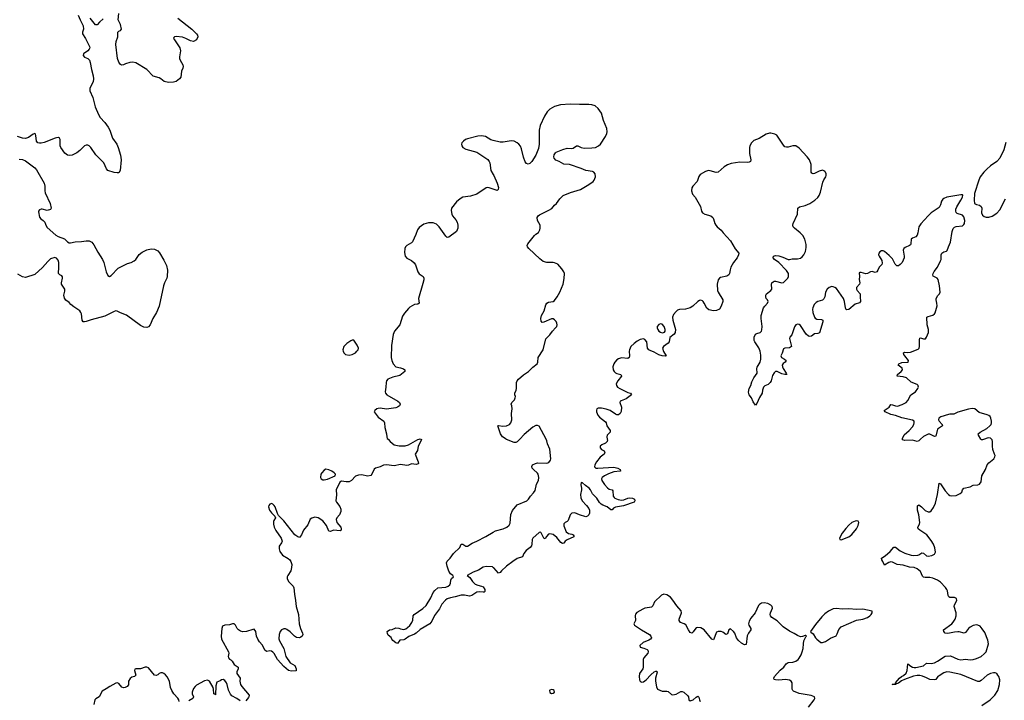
# Model space of a CAD drawing. Header units: inches. Extents: x 1694897 to 1849880, y 907231 to 1017944.
# Tile 109 of 171: x 1753916 to 1766568, y 966646 to 975390. Entities that reach past the tile are written whole.
import ezdxf

# ---------------------------------------------------------------- set-up
doc = ezdxf.new("R2010")
doc.units = ezdxf.units.IN
doc.header["$MEASUREMENT"] = 0
for name, color, linetype in [('B7956', 7, 'Continuous'), ('B7957', 7, 'Continuous'), ('B7966', 7, 'Continuous'), ('B7967', 7, 'Continuous')]:
    doc.layers.add(name, color=color, linetype=linetype)

msp = doc.modelspace()

# ---------------------------------------------------------------- linework, layer by layer
at = {"layer": 'B7956', "color": 6, "elevation": 600}
for points in [[(1759070, 970000), (1759077, 969997), (1759080, 969990), (1759037, 969910), (1759026, 969854), (1758999, 969810), (1759035, 969710), (1759039, 969690), (1759035, 969685), (1759010, 969674), (1758950, 969683), (1758914, 969666), (1758890, 969661), (1758810, 969674), (1758730, 969660), (1758630, 969671), (1758590, 969667), (1758550, 969645), (1758490, 969627), (1758470, 969615), (1758442, 969550), (1758427, 969533), (1758390, 969526), (1758310, 969543), (1758270, 969539), (1758230, 969526), (1758181, 969470), (1758150, 969453), (1758112, 969452), (1758050, 969460), (1758030, 969450), (1757984, 969350), (1757986, 969286), (1757979, 969210), (1757988, 969190), (1758030, 969136), (1758042, 969102), (1758043, 969070), (1758036, 969050), (1758025, 969030), (1757990, 968990), (1757983, 968970), (1757993, 968930), (1758041, 968870), (1758047, 968850), (1758047, 968833), (1758036, 968824), (1757950, 968831), (1757910, 968815), (1757890, 968820), (1757858, 968890), (1757813, 968953), (1757750, 968991), (1757710, 968997), (1757670, 968985), (1757648, 968972), (1757619, 968901), (1757562, 968830), (1757539, 968770), (1757510, 968738), (1757490, 968744), (1757450, 968773), (1757310, 968952), (1757242, 969022), (1757227, 969047), (1757197, 969130), (1757184, 969150), (1757170, 969164), (1757150, 969172), (1757130, 969166), (1757118, 969150), (1757115, 969130), (1757127, 969090), (1757150, 969055), (1757196, 969010), (1757203, 968990), (1757183, 968957), (1757179, 968941), (1757178, 968910), (1757186, 968870), (1757207, 968827), (1757275, 968730), (1757288, 968692), (1757282, 968670), (1757252, 968628), (1757249, 968590), (1757258, 968558), (1757291, 968510), (1757367, 968467), (1757388, 968450), (1757401, 968430), (1757412, 968390), (1757410, 968350), (1757400, 968310), (1757361, 968250), (1757354, 968230), (1757354, 968210), (1757372, 968170), (1757430, 968110), (1757439, 968090), (1757446, 968010), (1757461, 967930), (1757469, 967849), (1757498, 967750), (1757508, 967630), (1757523, 967570), (1757551, 967510), (1757554, 967490), (1757547, 967470), (1757530, 967456), (1757510, 967449), (1757474, 967454), (1757449, 967469), (1757390, 967525), (1757350, 967555), (1757330, 967562), (1757310, 967562), (1757279, 967550), (1757261, 967530), (1757250, 967489), (1757246, 967434), (1757253, 967410), (1757310, 967310), (1757334, 967210), (1757390, 967128), (1757451, 967091), (1757469, 967050), (1757470, 967023), (1757410, 967021), (1757370, 967029), (1757310, 967079), (1757228, 967168), (1757186, 967246), (1757170, 967265), (1757150, 967277), (1757130, 967280), (1757090, 967274), (1757070, 967284), (1757030, 967359), (1756997, 967397), (1756975, 967430), (1756961, 967470), (1756950, 967530), (1756930, 967559), (1756910, 967556), (1756832, 967528), (1756785, 967525), (1756754, 967534), (1756729, 967549), (1756711, 967570), (1756690, 967609), (1756670, 967630), (1756650, 967630), (1756610, 967615), (1756550, 967610), (1756524, 967596), (1756512, 967570), (1756503, 967470), (1756507, 967430), (1756599, 967270), (1756602, 967250), (1756595, 967210), (1756597, 967190), (1756610, 967175), (1756630, 967166), (1756648, 967148), (1756670, 967104), (1756723, 967070), (1756725, 967050), (1756708, 967012), (1756708, 966990), (1756747, 966930), (1756745, 966890), (1756754, 966850), (1756770, 966822), (1756864, 966710), (1756862, 966690), (1756857, 966683), (1756821, 966639)], [(1758649, 970000), (1758676, 969970), (1758728, 969930), (1758790, 969913), (1758870, 969916), (1758914, 969930), (1759030, 969995), (1759050, 970000)], [(1760000, 968353), (1759990, 968359), (1759910, 968365), (1759870, 968354), (1759810, 968316), (1759741, 968290), (1759664, 968250), (1759702, 968222), (1759736, 968170), (1759770, 968138), (1759803, 968123), (1759850, 968113), (1759870, 968104), (1759893, 968070), (1759895, 968045), (1759884, 968036), (1759870, 968035), (1759830, 968040), (1759790, 968034), (1759727, 967993), (1759697, 967983), (1759630, 967997), (1759590, 967996), (1759510, 967974), (1759450, 967963), (1759410, 967949), (1759387, 967933), (1759341, 967879), (1759310, 967822), (1759245, 967735), (1759210, 967661), (1759186, 967630), (1759063, 967557), (1759011, 967510), (1758990, 967497), (1758916, 967464), (1758870, 967430), (1758850, 967423), (1758802, 967418), (1758770, 967377), (1758750, 967382), (1758710, 967414), (1758697, 967430), (1758691, 967451), (1758650, 967482), (1758642, 967502), (1758637, 967530), (1758670, 967550), (1758704, 967556), (1758750, 967577), (1758786, 967574), (1758810, 967562), (1758850, 967555), (1758877, 967563), (1758901, 967579), (1758930, 967606), (1758956, 967644), (1758966, 967674), (1758973, 967730), (1758984, 967750), (1759096, 967824), (1759138, 967862), (1759200, 967960), (1759230, 968030), (1759250, 968056), (1759290, 968090), (1759390, 968098), (1759420, 968110), (1759443, 968130), (1759453, 968150), (1759457, 968190), (1759465, 968210), (1759490, 968230), (1759483, 968250), (1759450, 968271), (1759430, 968303), (1759407, 968367), (1759400, 968410), (1759408, 968432), (1759449, 968470), (1759492, 968530), (1759570, 968610), (1759588, 968652), (1759610, 968651), (1759650, 968627), (1759670, 968625), (1759730, 968665), (1759790, 968690), (1759904, 968750), (1760000, 968807)], [(1755967, 966630), (1755962, 966650), (1755950, 966672), (1755895, 966730), (1755870, 966770), (1755855, 966810), (1755841, 966890), (1755810, 966947), (1755790, 966974), (1755770, 966990), (1755750, 966999), (1755730, 967000), (1755710, 966992), (1755690, 966974), (1755670, 966963), (1755650, 966967), (1755570, 967063), (1755550, 967071), (1755530, 967070), (1755470, 967049), (1755410, 967051), (1755395, 967045), (1755390, 967030), (1755408, 966970), (1755390, 966951), (1755358, 966942), (1755335, 966925), (1755313, 966890), (1755314, 966846), (1755296, 966824), (1755270, 966809), (1755250, 966805), (1755230, 966814), (1755190, 966860), (1755170, 966868), (1755150, 966864), (1755075, 966825), (1755029, 966791), (1754975, 966765), (1754936, 966690), (1754895, 966665), (1754883, 966650), (1754870, 966590)], [(1756750, 966638), (1756706, 966670), (1756642, 966702), (1756625, 966725), (1756597, 966777), (1756584, 966850), (1756575, 966870), (1756550, 966901), (1756530, 966914), (1756511, 966909), (1756490, 966894), (1756450, 966878), (1756436, 966830), (1756430, 966715), (1756424, 966724), (1756410, 966729), (1756407, 966790), (1756403, 966810), (1756355, 966890), (1756330, 966903), (1756290, 966897), (1756190, 966842), (1756170, 966825), (1756150, 966798), (1756132, 966750), (1756132, 966730), (1756149, 966690), (1756144, 966676), (1756142, 966670), (1756090, 966638)]]:
    msp.add_lwpolyline(points, dxfattribs=at)
msp.add_lwpolyline([(1757850, 969615), (1757830, 969604), (1757798, 969570), (1757786, 969550), (1757782, 969510), (1757791, 969490), (1757810, 969480), (1757830, 969477), (1757870, 969485), (1757968, 969530), (1757974, 969550), (1757959, 969570), (1757929, 969590), (1757890, 969608)], close=True, dxfattribs=at)
at = {"layer": 'B7957', "color": 6, "elevation": 600}
for points in [[(1754667, 975450), (1754691, 975390), (1754733, 975310), (1754737, 975270), (1754723, 975230), (1754723, 975210), (1754763, 975150), (1754813, 975047), (1754816, 975030), (1754810, 975010), (1754792, 974988), (1754736, 974950), (1754733, 974930), (1754750, 974910), (1754790, 974890), (1754811, 974870), (1754822, 974842), (1754839, 974750), (1754860, 974670), (1754864, 974630), (1754860, 974590), (1754817, 974510), (1754818, 974478), (1754857, 974390), (1754885, 974270), (1754928, 974170), (1754952, 974132), (1755010, 974070), (1755052, 974010), (1755074, 973970), (1755109, 973869), (1755164, 973790), (1755183, 973750), (1755213, 973650), (1755220, 973590), (1755208, 973452), (1755190, 973424), (1755170, 973422), (1755130, 973428), (1755050, 973454), (1755032, 973472), (1754997, 973550), (1754895, 973655), (1754830, 973750), (1754810, 973769), (1754790, 973777), (1754770, 973776), (1754750, 973769), (1754730, 973754), (1754690, 973710), (1754650, 973680), (1754590, 973650), (1754550, 973644), (1754530, 973649), (1754494, 973674), (1754446, 973750), (1754436, 973770), (1754434, 973790), (1754436, 973850), (1754429, 973869), (1754415, 973875), (1754390, 973874), (1754370, 973867), (1754230, 973813), (1754190, 973804), (1754170, 973804), (1754148, 973808), (1754130, 973828), (1754124, 973904), (1754119, 973919), (1754110, 973928), (1754090, 973921), (1754030, 973878), (1753990, 973863), (1753950, 973869), (1753888, 973888)], [(1754990, 975401), (1754940, 975360), (1754910, 975325), (1754890, 975325), (1754823, 975410)], [(1755949, 975409), (1756128, 975270), (1756188, 975210), (1756202, 975190), (1756207, 975170), (1756186, 975130), (1756150, 975108), (1756110, 975118), (1756050, 975150), (1756010, 975165), (1755927, 975173), (1755904, 975170), (1755897, 975163), (1755894, 975150), (1755905, 975130), (1755975, 975030), (1755981, 974990), (1755968, 974912), (1755969, 974890), (1755976, 974870), (1756014, 974810), (1756018, 974790), (1756014, 974766), (1755997, 974730), (1755987, 974650), (1755971, 974629), (1755926, 974594), (1755894, 974586), (1755830, 974583), (1755774, 974594), (1755730, 974630), (1755710, 974642), (1755630, 974666), (1755548, 974750), (1755410, 974836), (1755370, 974844), (1755330, 974839), (1755276, 974824), (1755250, 974809), (1755230, 974805), (1755210, 974816), (1755190, 974845), (1755173, 974890), (1755151, 975070), (1755156, 975110), (1755176, 975170), (1755175, 975230), (1755190, 975244), (1755211, 975250), (1755226, 975270), (1755213, 975330), (1755188, 975370), (1755181, 975390), (1755188, 975470)], [(1760000, 973840), (1759970, 973848), (1759901, 973890), (1759850, 973897), (1759805, 973895), (1759670, 973860), (1759644, 973850), (1759617, 973830), (1759596, 973810), (1759593, 973790), (1759596, 973770), (1759609, 973750), (1759648, 973728), (1759790, 973688), (1759930, 973592), (1759948, 973570), (1759956, 973550), (1759971, 973451), (1760000, 973403)], [(1753910, 973597), (1753950, 973594), (1753990, 973577), (1754110, 973488), (1754130, 973463), (1754231, 973290), (1754239, 973250), (1754238, 973190), (1754244, 973164), (1754306, 973030), (1754322, 972970), (1754310, 972950), (1754270, 972939), (1754206, 972954), (1754190, 972955), (1754170, 972948), (1754158, 972930), (1754158, 972922), (1754171, 972851), (1754186, 972830), (1754218, 972810), (1754238, 972790), (1754253, 972750), (1754270, 972722), (1754382, 972622), (1754410, 972604), (1754490, 972574), (1754530, 972535), (1754550, 972523), (1754570, 972522), (1754630, 972534), (1754710, 972540), (1754771, 972551), (1754810, 972548), (1754843, 972530), (1754870, 972499), (1754922, 972402), (1754979, 972310), (1754996, 972270), (1755025, 972150), (1755050, 972103), (1755070, 972091), (1755090, 972104), (1755183, 972197), (1755301, 972259), (1755350, 972272), (1755387, 972290), (1755407, 972310), (1755450, 972372), (1755490, 972402), (1755550, 972433), (1755606, 972446), (1755650, 972442), (1755690, 972419), (1755714, 972394), (1755770, 972302), (1755804, 972230), (1755814, 972170), (1755811, 972090), (1755806, 972070), (1755776, 972010), (1755762, 971970), (1755709, 971711), (1755672, 971628), (1755626, 971550), (1755594, 971470), (1755570, 971444), (1755550, 971434), (1755510, 971439), (1755470, 971462), (1755290, 971592), (1755210, 971623), (1755170, 971644), (1755150, 971648), (1755130, 971642), (1755010, 971580), (1754835, 971535), (1754770, 971513), (1754750, 971508), (1754730, 971510), (1754717, 971530), (1754709, 971610), (1754703, 971630), (1754690, 971650), (1754610, 971701), (1754573, 971730), (1754550, 971756), (1754510, 971788), (1754492, 971812), (1754485, 971850), (1754498, 971902), (1754496, 971930), (1754453, 971993), (1754452, 972010), (1754467, 972070), (1754466, 972086), (1754458, 972098), (1754433, 972113), (1754416, 972130), (1754420, 972210), (1754417, 972270), (1754410, 972302), (1754390, 972326), (1754367, 972333), (1754310, 972316), (1754276, 972284), (1754210, 972205), (1754110, 972116), (1753990, 972076), (1753950, 972088), (1753890, 972120)], [(1760000, 973213), (1759950, 973230), (1759930, 973233), (1759910, 973230), (1759790, 973148), (1759710, 973122), (1759609, 973111), (1759576, 973090), (1759530, 973051), (1759465, 972970), (1759459, 972939), (1759468, 972890), (1759478, 972870), (1759520, 972820), (1759536, 972790), (1759545, 972750), (1759545, 972710), (1759530, 972670), (1759430, 972596), (1759410, 972592), (1759390, 972607), (1759307, 972730), (1759270, 972763), (1759230, 972781), (1759170, 972782), (1759110, 972761), (1759077, 972743), (1759050, 972720), (1759029, 972690), (1759007, 972630), (1758963, 972537), (1758950, 972523), (1758890, 972490), (1758874, 972470), (1758865, 972450), (1758859, 972399), (1758871, 972350), (1758890, 972325), (1758950, 972296), (1758986, 972266), (1759000, 972240), (1759030, 972150), (1759050, 972127), (1759099, 972090), (1759108, 972070), (1759108, 972048), (1759098, 972002), (1759041, 971810), (1759050, 971750), (1759030, 971737), (1758990, 971730), (1758930, 971696), (1758910, 971680), (1758859, 971621), (1758837, 971583), (1758800, 971470), (1758731, 971390), (1758713, 971347), (1758695, 971205), (1758690, 971050), (1758697, 971010), (1758715, 970970), (1758748, 970930), (1758810, 970919), (1758846, 970906), (1758867, 970890), (1758865, 970870), (1758802, 970818), (1758710, 970798), (1758647, 970770), (1758630, 970750), (1758623, 970730), (1758622, 970670), (1758612, 970610), (1758617, 970590), (1758634, 970570), (1758773, 970490), (1758797, 970470), (1758806, 970450), (1758797, 970430), (1758770, 970410), (1758750, 970404), (1758630, 970388), (1758550, 970399), (1758524, 970396), (1758505, 970390), (1758478, 970370), (1758471, 970350), (1758522, 970282), (1758594, 970230), (1758602, 970210), (1758606, 970150), (1758630, 970070), (1758633, 970030), (1758640, 970010), (1758649, 970000)], [(1759050, 970000), (1759063, 970003), (1759070, 970000)]]:
    msp.add_lwpolyline(points, dxfattribs=at)
msp.add_lwpolyline([(1758210, 971273), (1758190, 971273), (1758170, 971266), (1758119, 971230), (1758079, 971190), (1758067, 971150), (1758071, 971131), (1758081, 971110), (1758102, 971090), (1758150, 971079), (1758190, 971088), (1758229, 971110), (1758249, 971130), (1758264, 971150), (1758269, 971170), (1758254, 971210)], close=True, dxfattribs=at)
at = {"layer": 'B7966', "color": 6}
for points, elevation in [([(1761467, 970000), (1761468, 969990), (1761466, 969970), (1761444, 969950), (1761395, 969930), (1761377, 969910), (1761377, 969890), (1761392, 969870), (1761426, 969850), (1761433, 969827), (1761425, 969810), (1761375, 969770), (1761329, 969710), (1761305, 969670), (1761304, 969644), (1761320, 969630), (1761347, 969627), (1761550, 969641), (1761603, 969630), (1761632, 969612), (1761636, 969590), (1761632, 969588), (1761550, 969582), (1761483, 969557), (1761429, 969531), (1761400, 969510), (1761391, 969490), (1761395, 969470), (1761430, 969417), (1761470, 969374), (1761490, 969360), (1761529, 969349), (1761538, 969338), (1761540, 969270), (1761553, 969250), (1761563, 969243), (1761605, 969225), (1761650, 969218), (1761678, 969222), (1761730, 969244), (1761750, 969247), (1761790, 969242), (1761815, 969230), (1761822, 969210), (1761813, 969190), (1761675, 969145), (1761571, 969129), (1761547, 969113), (1761530, 969094), (1761510, 969094), (1761464, 969130), (1761410, 969152), (1761387, 969167), (1761368, 969188), (1761330, 969242), (1761278, 969298), (1761250, 969350), (1761234, 969370), (1761186, 969406), (1761150, 969439), (1761130, 969442), (1761127, 969413), (1761137, 969370), (1761137, 969350), (1761122, 969290), (1761125, 969245), (1761143, 969210), (1761201, 969150), (1761230, 969110), (1761236, 969090), (1761238, 969050), (1761231, 969029), (1761214, 969010), (1761190, 969002), (1761108, 969028), (1761050, 969053), (1761010, 969049), (1760990, 969030), (1760963, 968957), (1760950, 968943), (1760924, 968930), (1760910, 968913), (1760909, 968889), (1760940, 968810), (1760968, 968790), (1761010, 968781), (1761030, 968771), (1761040, 968750), (1761035, 968745), (1760950, 968708), (1760927, 968690), (1760910, 968665), (1760890, 968659), (1760870, 968675), (1760818, 968738), (1760770, 968775), (1760730, 968785), (1760710, 968779), (1760685, 968750), (1760670, 968719), (1760650, 968730), (1760618, 968798), (1760610, 968806), (1760590, 968802), (1760510, 968730), (1760500, 968710), (1760499, 968650), (1760492, 968630), (1760474, 968610), (1760426, 968570), (1760396, 968530), (1760376, 968490), (1760310, 968469), (1760251, 968430), (1760171, 968370), (1760106, 968310), (1760090, 968286), (1760070, 968279), (1760010, 968347), (1760000, 968353)], 600), ([(1760000, 968807), (1760030, 968825), (1760130, 968850), (1760174, 968870), (1760206, 968894), (1760218, 968922), (1760229, 969031), (1760250, 969084), (1760310, 969156), (1760434, 969210), (1760452, 969228), (1760480, 969270), (1760518, 969310), (1760538, 969342), (1760557, 969423), (1760583, 969470), (1760588, 969510), (1760579, 969550), (1760570, 969564), (1760517, 969610), (1760503, 969630), (1760498, 969650), (1760505, 969670), (1760544, 969690), (1760570, 969696), (1760690, 969692), (1760717, 969703), (1760738, 969730), (1760740, 969750), (1760728, 969872), (1760700, 969940), (1760690, 969980), (1760679, 970000)], 600), ([(1760341, 970000), (1760310, 969967), (1760290, 969956), (1760270, 969956), (1760170, 969997), (1760166, 970000)], 600), ([(1766281, 966579), (1766387, 966650), (1766447, 966710), (1766487, 966770), (1766506, 966850), (1766509, 966910), (1766498, 966950), (1766487, 966970), (1766470, 966988), (1766450, 966997), (1766430, 966999), (1766390, 966990), (1766350, 966967), (1766270, 966898), (1766250, 966889), (1766230, 966889), (1766010, 966978), (1765870, 967006), (1765830, 967010), (1765790, 966998), (1765730, 966962), (1765714, 966950), (1765690, 966915), (1765673, 966907), (1765610, 966911), (1765570, 966935), (1765516, 966956), (1765484, 966964), (1765450, 966966), (1765403, 966957), (1765285, 966915), (1765246, 966894), (1765210, 966865), (1765181, 966859), (1765171, 966850), (1765128, 966850), (1765156, 966856), (1765169, 966851), (1765176, 966864), (1765172, 966870), (1765222, 966930), (1765245, 966950), (1765274, 966966), (1765305, 966995), (1765322, 967030), (1765330, 967116), (1765366, 967086), (1765390, 967072), (1765410, 967066), (1765430, 967066), (1765530, 967087), (1765570, 967121), (1765630, 967118), (1765670, 967129), (1765710, 967148), (1765810, 967212), (1765875, 967215), (1765970, 967173), (1766010, 967166), (1766070, 967173), (1766130, 967167), (1766170, 967169), (1766210, 967182), (1766269, 967210), (1766310, 967241), (1766333, 967270), (1766363, 967370), (1766358, 967418), (1766318, 967518), (1766285, 967565), (1766256, 967596), (1766230, 967611), (1766210, 967615), (1766170, 967607), (1766130, 967585), (1766110, 967570), (1766070, 967515), (1766051, 967509), (1765990, 967526), (1765970, 967527), (1765930, 967523), (1765844, 967504), (1765810, 967507), (1765789, 967530), (1765785, 967550), (1765893, 967630), (1765913, 967650), (1765936, 967690), (1765948, 967730), (1765948, 967770), (1765924, 967850), (1765928, 967872), (1765960, 967930), (1765954, 967954), (1765930, 967965), (1765870, 967965), (1765854, 967974), (1765845, 967990), (1765838, 968050), (1765831, 968071), (1765814, 968094), (1765750, 968164), (1765710, 968191), (1765650, 968216), (1765610, 968222), (1765550, 968222), (1765530, 968227), (1765519, 968239), (1765490, 968302), (1765450, 968335), (1765410, 968352), (1765350, 968356), (1765270, 968381), (1765191, 968391), (1765130, 968422), (1765110, 968425), (1765084, 968416), (1765030, 968383), (1765023, 968390), (1765009, 968429), (1764993, 968450), (1764991, 968470), (1765038, 968502), (1765103, 968557), (1765150, 968613), (1765170, 968611), (1765228, 968568), (1765290, 968535), (1765370, 968510), (1765406, 968506), (1765458, 968510), (1765470, 968513), (1765510, 968542), (1765530, 968537), (1765570, 968501), (1765590, 968499), (1765635, 968505), (1765670, 968523), (1765682, 968550), (1765675, 968605), (1765657, 968650), (1765630, 968698), (1765573, 968773), (1765483, 968830), (1765460, 968850), (1765459, 968870), (1765479, 968910), (1765483, 968930), (1765471, 969030), (1765452, 969090), (1765454, 969146), (1765470, 969156), (1765506, 969130), (1765550, 969086), (1765590, 969065), (1765610, 969068), (1765630, 969082), (1765659, 969121), (1765683, 969177), (1765709, 969291), (1765730, 969435), (1765750, 969425), (1765810, 969337), (1765850, 969291), (1765870, 969276), (1765890, 969271), (1765950, 969278), (1765999, 969301), (1766021, 969319), (1766033, 969350), (1766050, 969370), (1766129, 969390), (1766170, 969411), (1766227, 969413), (1766250, 969424), (1766269, 969451), (1766279, 969530), (1766326, 969610), (1766348, 969670), (1766370, 969696), (1766432, 969748), (1766446, 969774), (1766449, 969790), (1766444, 969810), (1766420, 969870), (1766416, 969910), (1766417, 969970), (1766410, 969994), (1766404, 970000)], 600), ([(1765491, 970000), (1765470, 969980), (1765450, 969970), (1765390, 969986), (1765290, 969983), (1765261, 969990), (1765260, 970000)], 600), ([(1766314, 970000), (1766290, 969990), (1766270, 969992), (1766265, 970000)], 600), ([(1764050, 966558), (1764125, 966650), (1764134, 966670), (1764127, 966690), (1764088, 966708), (1763930, 966735), (1763861, 966761), (1763851, 966771), (1763843, 966790), (1763842, 966870), (1763831, 966891), (1763810, 966905), (1763755, 966915), (1763670, 966906), (1763628, 966908), (1763610, 966914), (1763606, 966930), (1763617, 966950), (1763688, 967032), (1763735, 967070), (1763764, 967116), (1763790, 967132), (1763850, 967137), (1763890, 967150), (1763918, 967170), (1763930, 967186), (1763956, 967230), (1763972, 967270), (1763985, 967310), (1763987, 967370), (1763994, 967410), (1764018, 967462), (1764026, 967470), (1764019, 967479), (1764010, 967480), (1763974, 967466), (1763950, 967463), (1763910, 967477), (1763866, 967506), (1763810, 967533), (1763728, 967588), (1763650, 967665), (1763581, 967710), (1763564, 967730), (1763560, 967750), (1763564, 967770), (1763588, 967830), (1763585, 967850), (1763568, 967870), (1763530, 967891), (1763481, 967899), (1763448, 967892), (1763423, 967877), (1763410, 967864), (1763367, 967770), (1763310, 967703), (1763290, 967664), (1763283, 967630), (1763285, 967610), (1763310, 967570), (1763309, 967550), (1763281, 967510), (1763264, 967476), (1763250, 967362), (1763230, 967359), (1763190, 967379), (1763153, 967413), (1763128, 967450), (1763104, 967510), (1763090, 967530), (1763050, 967564), (1763030, 967549), (1763010, 967499), (1762990, 967489), (1762950, 967521), (1762930, 967530), (1762890, 967530), (1762870, 967520), (1762830, 967424), (1762810, 967430), (1762710, 967550), (1762670, 967577), (1762630, 967583), (1762610, 967577), (1762590, 967557), (1762570, 967524), (1762552, 967510), (1762530, 967518), (1762509, 967549), (1762476, 967616), (1762455, 967630), (1762407, 967647), (1762389, 967669), (1762390, 967690), (1762420, 967770), (1762416, 967796), (1762358, 967858), (1762310, 967934), (1762280, 967970), (1762230, 968002), (1762192, 968008), (1762165, 967995), (1762073, 967910), (1762050, 967861), (1762036, 967844), (1762010, 967836), (1761950, 967831), (1761922, 967818), (1761847, 967773), (1761829, 967751), (1761823, 967737), (1761828, 967672), (1761808, 967630), (1761815, 967610), (1761904, 967550), (1762007, 967490), (1762027, 967470), (1762033, 967450), (1762022, 967430), (1762002, 967418), (1761928, 967390), (1761884, 967350), (1761891, 967330), (1761936, 967316), (1761977, 967297), (1761986, 967290), (1761992, 967270), (1761986, 967250), (1761936, 967190), (1761928, 967170), (1761929, 967070), (1761922, 967050), (1761880, 966990), (1761874, 966950), (1761880, 966910), (1761891, 966891), (1761903, 966883), (1761910, 966880), (1761930, 966885), (1761967, 966910), (1762027, 966973), (1762070, 967010), (1762090, 967020), (1762098, 967018), (1762107, 967010), (1762107, 967007), (1762088, 966932), (1762084, 966890), (1762097, 966817), (1762110, 966790), (1762170, 966763), (1762190, 966761), (1762230, 966765), (1762250, 966759), (1762290, 966720), (1762310, 966715), (1762350, 966725), (1762410, 966759), (1762430, 966760), (1762450, 966751), (1762501, 966701), (1762510, 966690), (1762516, 966650), (1762530, 966639), (1762570, 966650), (1762610, 966688), (1762630, 966698), (1762636, 966696), (1762644, 966684), (1762652, 966650), (1762662, 966630)], 700)]:
    msp.add_lwpolyline(points, dxfattribs=dict(at, elevation=elevation))
at = {"layer": 'B7966', "color": 6, "elevation": 700}
for points in [[(1764671, 968951), (1764650, 968948), (1764610, 968928), (1764570, 968894), (1764530, 968851), (1764486, 968794), (1764450, 968730), (1764453, 968713), (1764470, 968708), (1764570, 968744), (1764610, 968774), (1764668, 968850), (1764690, 968890), (1764700, 968930), (1764690, 968946)], [(1764410, 967823), (1764370, 967820), (1764310, 967790), (1764264, 967756), (1764224, 967716), (1764141, 967619), (1764079, 967530), (1764081, 967521), (1764110, 967500), (1764142, 967450), (1764161, 967430), (1764210, 967390), (1764230, 967387), (1764270, 967400), (1764334, 967446), (1764406, 967474), (1764422, 967498), (1764443, 967557), (1764470, 967590), (1764670, 967676), (1764752, 967688), (1764810, 967710), (1764839, 967730), (1764858, 967750), (1764869, 967770), (1764869, 967789), (1764750, 967815), (1764670, 967812), (1764570, 967819), (1764484, 967816)], [(1760750, 966784), (1760730, 966775), (1760726, 966770), (1760730, 966746), (1760750, 966731), (1760770, 966736), (1760789, 966750), (1760782, 966770), (1760770, 966779)]]:
    msp.add_lwpolyline(points, close=True, dxfattribs=at)
at = {"layer": 'B7967', "color": 6, "elevation": 600}
for points in [[(1760166, 970000), (1760121, 970030), (1760094, 970070), (1760058, 970170), (1760070, 970175), (1760126, 970166), (1760170, 970172), (1760210, 970190), (1760228, 970212), (1760240, 970250), (1760234, 970330), (1760243, 970390), (1760239, 970430), (1760233, 970450), (1760241, 970470), (1760273, 970507), (1760284, 970530), (1760288, 970550), (1760279, 970570), (1760277, 970590), (1760296, 970630), (1760299, 970650), (1760298, 970730), (1760307, 970750), (1760326, 970770), (1760390, 970826), (1760455, 970870), (1760510, 970925), (1760567, 970970), (1760576, 970990), (1760578, 971050), (1760641, 971150), (1760678, 971290), (1760730, 971342), (1760764, 971390), (1760802, 971430), (1760816, 971450), (1760823, 971470), (1760820, 971490), (1760810, 971513), (1760790, 971536), (1760770, 971547), (1760750, 971547), (1760650, 971503), (1760630, 971501), (1760615, 971515), (1760613, 971553), (1760623, 971590), (1760654, 971650), (1760675, 971725), (1760690, 971750), (1760710, 971759), (1760770, 971769), (1760790, 971784), (1760824, 971830), (1760856, 971890), (1760901, 971990), (1760914, 972066), (1760915, 972130), (1760909, 972150), (1760884, 972190), (1760830, 972247), (1760790, 972266), (1760770, 972270), (1760690, 972269), (1760644, 972284), (1760598, 972318), (1760459, 972450), (1760443, 972470), (1760438, 972490), (1760444, 972510), (1760530, 972616), (1760550, 972636), (1760582, 972658), (1760601, 972690), (1760605, 972710), (1760602, 972750), (1760568, 972810), (1760566, 972850), (1760577, 972870), (1760595, 972885), (1760717, 972943), (1760755, 972965), (1760790, 973009), (1760814, 973030), (1760856, 973090), (1760900, 973130), (1760992, 973170), (1761121, 973210), (1761230, 973271), (1761287, 973313), (1761300, 973330), (1761313, 973370), (1761309, 973410), (1761293, 973430), (1761278, 973438), (1761190, 973452), (1761130, 973478), (1760981, 973530), (1760910, 973534), (1760850, 973570), (1760807, 973587), (1760786, 973610), (1760781, 973630), (1760785, 973655), (1760800, 973680), (1760810, 973689), (1760896, 973724), (1760950, 973738), (1761010, 973736), (1761030, 973741), (1761070, 973770), (1761090, 973769), (1761130, 973749), (1761170, 973739), (1761270, 973743), (1761313, 973750), (1761352, 973768), (1761378, 973790), (1761445, 973890), (1761462, 973930), (1761465, 973950), (1761462, 973990), (1761417, 974097), (1761391, 974190), (1761349, 974250), (1761310, 974284), (1761270, 974298), (1761230, 974301), (1761110, 974299), (1760990, 974305), (1760864, 974296), (1760790, 974275), (1760730, 974241), (1760694, 974206), (1760658, 974150), (1760604, 974030), (1760589, 973971), (1760593, 973790), (1760583, 973737), (1760549, 973650), (1760498, 973570), (1760470, 973541), (1760450, 973536), (1760430, 973542), (1760410, 973564), (1760390, 973624), (1760365, 973730), (1760350, 973765), (1760331, 973790), (1760310, 973808), (1760270, 973828), (1760230, 973833), (1760130, 973815), (1760090, 973817), (1760000, 973840)], [(1765260, 970000), (1765260, 970010), (1765282, 970058), (1765345, 970110), (1765390, 970157), (1765406, 970190), (1765411, 970210), (1765408, 970230), (1765390, 970243), (1765250, 970274), (1765170, 970303), (1765110, 970319), (1765036, 970350), (1765024, 970370), (1765087, 970410), (1765110, 970444), (1765130, 970442), (1765170, 970427), (1765194, 970426), (1765255, 970445), (1765305, 970470), (1765330, 970496), (1765368, 970572), (1765426, 970610), (1765457, 970650), (1765464, 970670), (1765463, 970683), (1765462, 970690), (1765450, 970702), (1765370, 970734), (1765310, 970787), (1765270, 970801), (1765191, 970810), (1765196, 970830), (1765243, 970870), (1765259, 970890), (1765254, 970914), (1765203, 970950), (1765212, 970970), (1765250, 970985), (1765331, 970990), (1765338, 971010), (1765289, 971070), (1765276, 971090), (1765271, 971110), (1765290, 971119), (1765330, 971113), (1765361, 971119), (1765462, 971158), (1765472, 971168), (1765479, 971190), (1765478, 971282), (1765483, 971297), (1765490, 971302), (1765530, 971291), (1765555, 971290), (1765569, 971311), (1765592, 971370), (1765596, 971410), (1765576, 971470), (1765573, 971567), (1765590, 971578), (1765648, 971592), (1765670, 971609), (1765678, 971622), (1765705, 971715), (1765703, 971750), (1765692, 971790), (1765693, 971810), (1765713, 971847), (1765734, 971870), (1765742, 971890), (1765736, 971970), (1765719, 972050), (1765707, 972070), (1765656, 972096), (1765650, 972110), (1765653, 972130), (1765665, 972155), (1765711, 972209), (1765748, 972290), (1765755, 972310), (1765756, 972370), (1765764, 972390), (1765790, 972407), (1765826, 972414), (1765835, 972425), (1765850, 972470), (1765877, 972530), (1765898, 972670), (1765913, 972707), (1765930, 972724), (1765950, 972734), (1766030, 972743), (1766050, 972759), (1766056, 972770), (1766060, 972810), (1766050, 972857), (1766030, 972878), (1765962, 972902), (1765951, 972911), (1765944, 972930), (1765945, 972955), (1765956, 972984), (1766010, 973071), (1766029, 973110), (1766034, 973134), (1766030, 973139), (1766010, 973139), (1765830, 973108), (1765790, 973094), (1765777, 973083), (1765763, 973057), (1765749, 973010), (1765730, 972976), (1765630, 972908), (1765589, 972870), (1765494, 972766), (1765471, 972729), (1765459, 972650), (1765450, 972622), (1765430, 972601), (1765390, 972585), (1765372, 972570), (1765368, 972510), (1765361, 972499), (1765351, 972489), (1765295, 972465), (1765277, 972450), (1765269, 972430), (1765282, 972350), (1765280, 972330), (1765256, 972270), (1765230, 972243), (1765210, 972229), (1765187, 972227), (1765167, 972247), (1765130, 972318), (1765090, 972362), (1765030, 972413), (1765010, 972420), (1764990, 972419), (1764970, 972409), (1764957, 972390), (1764952, 972370), (1764960, 972350), (1764996, 972296), (1764999, 972261), (1764994, 972246), (1764962, 972210), (1764945, 972170), (1764930, 972149), (1764910, 972143), (1764870, 972155), (1764850, 972151), (1764810, 972130), (1764790, 972127), (1764730, 972141), (1764710, 972143), (1764704, 972136), (1764708, 972090), (1764701, 972050), (1764710, 972010), (1764709, 971990), (1764670, 971951), (1764668, 971930), (1764679, 971910), (1764716, 971870), (1764714, 971830), (1764720, 971770), (1764707, 971753), (1764650, 971736), (1764570, 971666), (1764544, 971664), (1764531, 971671), (1764526, 971686), (1764516, 971770), (1764502, 971810), (1764410, 971935), (1764390, 971951), (1764370, 971959), (1764350, 971960), (1764319, 971950), (1764291, 971929), (1764272, 971888), (1764262, 971830), (1764250, 971802), (1764230, 971786), (1764171, 971769), (1764150, 971756), (1764126, 971730), (1764107, 971690), (1764104, 971670), (1764109, 971630), (1764127, 971570), (1764136, 971556), (1764161, 971541), (1764217, 971537), (1764236, 971530), (1764236, 971510), (1764193, 971367), (1764170, 971357), (1764130, 971355), (1764090, 971325), (1764070, 971321), (1764050, 971326), (1764023, 971350), (1763950, 971459), (1763930, 971474), (1763910, 971478), (1763889, 971470), (1763870, 971444), (1763837, 971343), (1763813, 971310), (1763807, 971293), (1763830, 971210), (1763832, 971190), (1763808, 971172), (1763750, 971168), (1763730, 971161), (1763714, 971106), (1763697, 971070), (1763704, 971050), (1763743, 971030), (1763764, 971010), (1763753, 970990), (1763728, 970972), (1763714, 970950), (1763716, 970930), (1763725, 970910), (1763767, 970850), (1763772, 970830), (1763750, 970830), (1763710, 970839), (1763650, 970868), (1763630, 970871), (1763610, 970855), (1763590, 970820), (1763572, 970750), (1763561, 970730), (1763535, 970705), (1763492, 970688), (1763474, 970670), (1763461, 970630), (1763457, 970590), (1763423, 970537), (1763390, 970461), (1763370, 970437), (1763342, 970482), (1763320, 970530), (1763290, 970570), (1763283, 970603), (1763289, 970650), (1763309, 970691), (1763323, 970737), (1763350, 970790), (1763392, 970850), (1763389, 970910), (1763393, 970927), (1763431, 970990), (1763440, 971030), (1763440, 971080), (1763431, 971131), (1763414, 971174), (1763362, 971250), (1763353, 971270), (1763355, 971310), (1763371, 971349), (1763390, 971360), (1763430, 971371), (1763448, 971390), (1763454, 971406), (1763458, 971450), (1763443, 971550), (1763445, 971590), (1763474, 971686), (1763490, 971710), (1763527, 971750), (1763534, 971770), (1763526, 971790), (1763510, 971810), (1763502, 971830), (1763503, 971850), (1763513, 971870), (1763570, 971910), (1763582, 971930), (1763578, 971990), (1763583, 972010), (1763596, 972024), (1763610, 972030), (1763630, 972031), (1763710, 972010), (1763730, 972013), (1763786, 972070), (1763796, 972090), (1763793, 972130), (1763770, 972166), (1763671, 972271), (1763615, 972310), (1763600, 972330), (1763601, 972350), (1763630, 972361), (1763670, 972357), (1763721, 972341), (1763790, 972309), (1763810, 972307), (1763844, 972316), (1763910, 972319), (1763950, 972328), (1763970, 972342), (1763994, 972370), (1764012, 972410), (1764022, 972462), (1764021, 972501), (1764004, 972570), (1763978, 972618), (1763945, 972650), (1763871, 972710), (1763855, 972730), (1763851, 972750), (1763854, 972770), (1763909, 972890), (1763914, 972970), (1763935, 972985), (1764010, 973001), (1764071, 973030), (1764134, 973070), (1764170, 973105), (1764189, 973130), (1764208, 973172), (1764237, 973303), (1764248, 973332), (1764273, 973370), (1764281, 973390), (1764280, 973410), (1764271, 973430), (1764260, 973440), (1764250, 973449), (1764230, 973455), (1764190, 973445), (1764130, 973415), (1764110, 973411), (1764097, 973417), (1764087, 973430), (1764085, 973530), (1764064, 973590), (1764036, 973630), (1763930, 973739), (1763890, 973770), (1763850, 973770), (1763790, 973751), (1763770, 973751), (1763750, 973758), (1763730, 973778), (1763645, 973905), (1763620, 973920), (1763570, 973932), (1763550, 973931), (1763510, 973919), (1763418, 973862), (1763350, 973837), (1763321, 973810), (1763298, 973770), (1763293, 973750), (1763296, 973670), (1763311, 973590), (1763305, 973570), (1763290, 973558), (1763266, 973554), (1763170, 973558), (1763057, 973543), (1763010, 973525), (1762970, 973501), (1762890, 973432), (1762867, 973427), (1762790, 973450), (1762769, 973451), (1762730, 973441), (1762659, 973401), (1762643, 973377), (1762621, 973310), (1762567, 973250), (1762555, 973230), (1762550, 973190), (1762563, 973150), (1762594, 973110), (1762663, 972990), (1762679, 972930), (1762689, 972910), (1762722, 972890), (1762799, 972870), (1762824, 972850), (1762833, 972830), (1762848, 972770), (1762860, 972750), (1762877, 972730), (1762930, 972686), (1762957, 972650), (1763050, 972550), (1763108, 972448), (1763155, 972390), (1763154, 972370), (1763135, 972330), (1763090, 972272), (1763056, 972210), (1763045, 972175), (1763038, 972130), (1763028, 972112), (1763004, 972096), (1762922, 972078), (1762907, 972070), (1762890, 972049), (1762877, 971990), (1762884, 971910), (1762890, 971890), (1762950, 971790), (1762953, 971770), (1762930, 971710), (1762907, 971673), (1762870, 971652), (1762831, 971651), (1762770, 971664), (1762744, 971684), (1762712, 971750), (1762697, 971770), (1762690, 971779), (1762670, 971788), (1762650, 971782), (1762630, 971769), (1762564, 971710), (1762530, 971688), (1762470, 971671), (1762395, 971665), (1762370, 971656), (1762350, 971641), (1762317, 971603), (1762303, 971570), (1762307, 971530), (1762341, 971410), (1762338, 971370), (1762325, 971350), (1762272, 971308), (1762260, 971250), (1762248, 971232), (1762187, 971193), (1762176, 971170), (1762189, 971129), (1762223, 971070), (1762215, 971065), (1762170, 971070), (1762130, 971084), (1762070, 971120), (1762018, 971138), (1762000, 971150), (1761985, 971170), (1761974, 971250), (1761950, 971281), (1761930, 971288), (1761890, 971281), (1761850, 971261), (1761810, 971231), (1761771, 971190), (1761750, 971150), (1761746, 971130), (1761751, 971070), (1761747, 971050), (1761730, 971037), (1761650, 971045), (1761610, 971033), (1761590, 971018), (1761565, 970990), (1761550, 970967), (1761538, 970930), (1761544, 970890), (1761554, 970870), (1761570, 970853), (1761590, 970843), (1761641, 970830), (1761645, 970825), (1761647, 970810), (1761603, 970750), (1761580, 970710), (1761584, 970690), (1761598, 970670), (1761627, 970650), (1761730, 970600), (1761765, 970590), (1761778, 970570), (1761710, 970517), (1761645, 970495), (1761633, 970487), (1761628, 970470), (1761648, 970410), (1761644, 970356), (1761634, 970330), (1761610, 970315), (1761590, 970314), (1761570, 970320), (1761503, 970370), (1761450, 970388), (1761390, 970397), (1761350, 970398), (1761333, 970390), (1761327, 970373), (1761327, 970350), (1761343, 970310), (1761365, 970285), (1761443, 970223), (1761454, 970210), (1761461, 970170), (1761505, 970110), (1761503, 970090), (1761467, 970050), (1761462, 970030), (1761467, 970000)], [(1766587, 973813), (1766563, 973717), (1766510, 973610), (1766472, 973568), (1766389, 973511), (1766342, 973470), (1766305, 973430), (1766260, 973370), (1766239, 973330), (1766183, 973157), (1766180, 973070), (1766187, 973030), (1766210, 973014), (1766250, 973006), (1766272, 972992), (1766280, 972970), (1766276, 972910), (1766290, 972880), (1766310, 972861), (1766333, 972853), (1766370, 972854), (1766410, 972867), (1766474, 972906), (1766510, 972949), (1766583, 973090)], [(1760000, 973403), (1760010, 973387), (1760051, 973290), (1760067, 973233), (1760065, 973210), (1760050, 973196), (1760000, 973213)], [(1766265, 970000), (1766237, 970050), (1766234, 970070), (1766256, 970090), (1766342, 970138), (1766384, 970170), (1766398, 970190), (1766404, 970210), (1766405, 970230), (1766396, 970270), (1766385, 970290), (1766370, 970304), (1766350, 970314), (1766243, 970343), (1766190, 970390), (1766153, 970393), (1766110, 970386), (1765971, 970349), (1765919, 970321), (1765870, 970323), (1765850, 970319), (1765753, 970287), (1765728, 970270), (1765721, 970250), (1765733, 970230), (1765771, 970190), (1765772, 970170), (1765711, 970129), (1765690, 970040), (1765670, 970035), (1765610, 970066), (1765590, 970066), (1765530, 970036), (1765491, 970000)], [(1760679, 970000), (1760590, 970166), (1760570, 970178), (1760550, 970176), (1760510, 970155), (1760398, 970062), (1760341, 970000)], [(1766404, 970000), (1766392, 970012), (1766370, 970017), (1766350, 970015), (1766314, 970000)]]:
    msp.add_lwpolyline(points, dxfattribs=at)
msp.add_lwpolyline([(1762150, 971481), (1762130, 971474), (1762108, 971450), (1762106, 971430), (1762114, 971410), (1762130, 971390), (1762150, 971376), (1762170, 971368), (1762190, 971369), (1762203, 971377), (1762210, 971390), (1762210, 971410), (1762197, 971450), (1762170, 971479)], close=True, dxfattribs=at)

doc.saveas('drawing.dxf')
